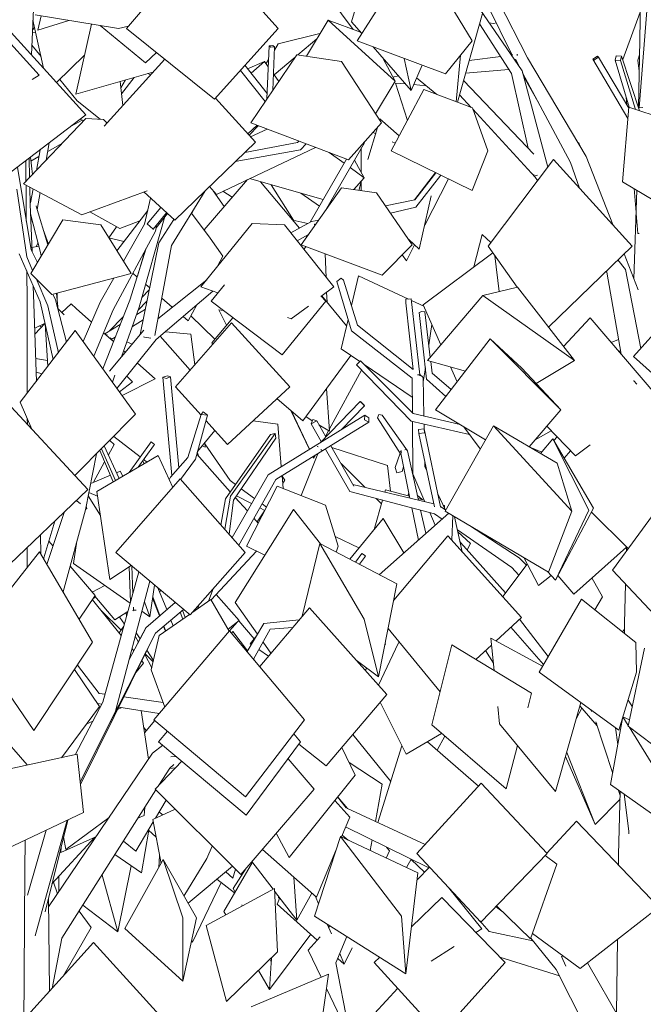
# Model space of a CAD drawing. Header units: millimetres. Extents: x 27350 to 76432, y -300 to 6935.
# Tile 41 of 43: x 73440 to 74978, y 1727 to 4155. Entities that reach past the tile are written whole.
import ezdxf

# ---------------------------------------------------------------- set-up
doc = ezdxf.new("R2010")
doc.units = ezdxf.units.MM
doc.header["$MEASUREMENT"] = 0
doc.layers.add('Nouveau_VRD _ Végétation.VRD', color=7, linetype='Continuous')

# ---------------------------------------------------------------- blocks, each defined once
blk = doc.blocks.new('Élément de coupe_74')
at = {"layer": 'Nouveau_VRD _ Végétation.VRD', "color": 7, "linetype": 'Continuous', "lineweight": 15}
for p, q in [((73691.4, 3972.7), (73722.5, 4012.7)), ((73700.8, 4006.3), (73701.1, 4006.6)), ((74327.5, 3907.6), (74328.5, 3911)), ((74376.1, 3869.1), (74328.5, 3911)), ((74298.8, 3810.6), (74322.2, 3889.7)), ((74317.7, 3874.3), (74311.2, 3877.4)), ((74282.4, 3778.9), (74282.3, 3838.2)), ((74366.3, 3850.5), (74358.7, 3854.2)), ((73894.7, 3636.7), (74001.7, 3760.8)), ((74130.2, 3641.5), (74034.1, 3755.5)), ((74115.3, 3660.7), (74060.2, 3748.1)), ((74276.3, 3734.4), (74282.4, 3755.2)), ((74282.4, 3733.5), (74282.4, 3757.2)), ((74438.8, 3648.5), (74497.1, 3762.6)), ((73944.6, 3694.5), (73917.3, 3733.6)), ((73964.3, 3717.4), (73941.1, 3732.1)), ((74179.2, 3695.7), (74133.6, 3727.1)), ((74425.5, 3589), (74455, 3720.6)), ((73686.7, 3640.3), (73613.2, 3681.6)), ((73864.9, 3677), (73869.8, 3688.3)), ((73660.1, 3617.1), (73679.2, 3644.5)), ((73686.7, 3640.3), (73736.1, 3659.1)), ((74151, 3652.9), (74113.8, 3661)), ((74148.3, 3620), (74146.3, 3622.3)), ((73697.2, 3608), (73659.8, 3617.2)), ((74141, 3589.1), (74146.2, 3595.8)), ((74393.9, 3560.5), (74413.9, 3599.7)), ((74425.5, 3589), (74399.3, 3613.1)), ((74195.6, 3519.9), (74193.3, 3578)), ((74393.9, 3560.5), (74383.3, 3575.2)), ((73934.5, 3555.3), (73933, 3556.6)), ((74198, 3458.8), (74197, 3483)), ((73814.4, 3444.6), (73816, 3446.7)), ((73921.3, 3367.7), (73862.4, 3425.3)), ((73494, 3397.3), (73489.4, 3400.6)), ((73477.6, 3379.9), (73478.7, 3380.6)), ((73862.5, 3380.1), (73799.6, 3385.8)), ((73872.1, 3304.3), (73862.5, 3380.1)), ((73717.3, 3355.1), (73704.3, 3360.5)), ((73860.5, 3291.1), (73786.3, 3374.4)), ((74076.4, 3157.8), (74015.6, 3166.3)), ((74085.2, 3053.1), (74076.4, 3157.8)), ((73878.6, 3090.7), (73921.3, 3142.5)), ((73737.5, 3077), (73672.1, 3127.7)), ((73897.7, 3100.9), (73896.3, 3112.2)), ((73959.3, 3018.6), (73896.7, 3109.3)), ((73881.8, 3078.4), (73878, 3088.5)), ((73897.7, 3100.9), (73889.6, 3104.1)), ((73746.8, 3060.2), (73743.4, 3067.1)), ((73753.8, 3064.4), (73745.9, 3070.5)), ((73809.3, 3021.3), (73808.2, 3022.2)), ((73972.2, 3009.1), (73959.3, 3018.6)), ((74089.7, 2999.1), (74087.1, 3030.4)), ((74093.9, 3019.7), (74087.2, 3029.6)), ((74088.7, 3011.9), (74093.9, 3019.7)), ((74019.1, 2974.5), (73986.4, 2998.6)), ((74396.9, 2981.2), (74399.7, 2988.7)), ((74011.9, 2961.8), (73974.7, 2981.4)), ((74432.6, 2971.8), (74420.4, 2982.9)), ((74025.6, 2916.5), (74044, 2944.3)), ((74044.3, 2944.9), (74032.1, 2951.2)), ((74048.4, 2952.9), (74037.6, 2960.9)), ((74551.9, 2863.7), (74520.8, 2891.9)), ((74543.8, 2847.5), (74551.9, 2863.7)), ((73981.4, 2673.4), (73924.5, 2737.6)), ((73690.2, 2649.5), (73641.9, 2697.1)), ((73686.8, 2681.1), (73686.7, 2682.9)), ((73698.5, 2664.6), (73686.8, 2681.1)), ((73703.7, 2683.7), (73702.9, 2693.1)), ((73954, 2651.9), (73981.4, 2673.4)), ((74018, 2628.1), (73980.7, 2672.8)), ((73957.4, 2648.2), (73977.5, 2670.3)), ((73736.8, 2628.1), (73727.4, 2643.2)), ((73962.3, 2642.5), (73965.5, 2646.7)), ((74001.7, 2598.4), (73965.5, 2646.7)), ((73769.8, 2574.7), (73753.9, 2600.4)), ((73769.2, 2571.8), (73749.4, 2591.2)), ((73753.1, 2587.6), (73749.9, 2592.1)), ((74020.7, 2573.2), (74016.7, 2578.5)), ((74053.5, 2585.5), (74052.9, 2586.2)), ((73740.8, 2051), (73758.3, 2156.2)), ((73740.8, 2051), (73674.9, 2096.2)), ((73681.9, 1905.8), (73715.1, 2068.7)), ((73643.4, 2045.7), (73643.1, 2046.2)), ((73681.9, 1905.8), (73643.4, 2045.7)), ((73681.9, 1905.8), (73595.8, 1971.5))]:
    blk.add_line(p, q, dxfattribs=at)
blk = doc.blocks.new('Élément de coupe_75')
at = {"layer": 'Nouveau_VRD _ Végétation.VRD', "color": 7, "linetype": 'Continuous', "lineweight": 15}
for p, q in [((73471.7, 4130.3), (73476.9, 4135.8)), ((73479.8, 4122.6), (73471.4, 4123.6)), ((73492.7, 4064.5), (73470, 4092.4)), ((73581.7, 3954.9), (73538.9, 4007.7)), ((73694.5, 3944), (73688.1, 4002.9)), ((73689.8, 3987.1), (73701, 4006.6)), ((74391.2, 3996.9), (74366.6, 3999.1)), ((74396.1, 3907), (74366.6, 3999.1)), ((74442.5, 3992.4), (74411.5, 3995.1)), ((73638.2, 3909.6), (73581.7, 3954.9)), ((73694.5, 3944.1), (73694.6, 3944.1)), ((73598, 3906), (73589.1, 3910.1)), ((74560.4, 3926.3), (74559.6, 3932)), ((73567, 3893.1), (73594, 3907.8)), ((73509.2, 3830.1), (73545.7, 3851.1)), ((73467.9, 3806.5), (73487.5, 3817.7)), ((74239.9, 3801.5), (74202.9, 3827.9)), ((74289.9, 3765.7), (74255, 3790.6)), ((74265.4, 3808.7), (74289.9, 3765.7)), ((74263.8, 3736.2), (74289.9, 3765.7)), ((74188.3, 3711.5), (74006.9, 3763.3)), ((74208.9, 3705.7), (74206.7, 3706.3)), ((73679.8, 3585.1), (73755.8, 3685)), ((73909.4, 3616.8), (73863.8, 3678.5)), ((74559.8, 3545.4), (74580.4, 3625.4)), ((74601.6, 3605.5), (74580.4, 3625.4)), ((73941.1, 3571.8), (73909.4, 3616.8)), ((73927.9, 3547.1), (73941.1, 3571.8)), ((73729.7, 3520.5), (73718.8, 3529.8)), ((74258.1, 3450.7), (74275.6, 3524)), ((74398.7, 3466.4), (74275.6, 3524)), ((73760.7, 3494), (73750.8, 3502.5)), ((73741.7, 3470.2), (73759.7, 3488.8)), ((74246.1, 3400.3), (74185.2, 3474.2)), ((73544.4, 3433), (73567, 3454.4)), ((73579.7, 3443.4), (73567, 3454.4)), ((73732.1, 3438.6), (73754, 3461.2)), ((73816.5, 3446.3), (73790.4, 3468.6)), ((73855.7, 3412.8), (73876.8, 3452)), ((74436.3, 3448.9), (74406.2, 3462.9)), ((73534.9, 3441.7), (73535.2, 3442)), ((73550.2, 3427.3), (73535.2, 3442)), ((73617.3, 3409.7), (73579.7, 3443.4)), ((73728.6, 3428.6), (73750, 3441.8)), ((73477.6, 3379.4), (73502.7, 3406.7)), ((73650.1, 3380.4), (73688, 3403.7)), ((73661, 3387), (73695.6, 3422.8)), ((73717.9, 3398.6), (73744.5, 3415.1)), ((73824.7, 3250.2), (73962.7, 3407.7)), ((73855.7, 3412.8), (73843.4, 3423.3)), ((73913.7, 3358.7), (73965.8, 3420.2)), ((74106, 3250.2), (73962.7, 3407.7)), ((74232.6, 3343.8), (74249.9, 3416.1)), ((74448.8, 3353.5), (74456.2, 3403.6)), ((73671.3, 3361.4), (73646.9, 3383.3)), ((73654.2, 3378.5), (73654.6, 3378.1)), ((73654.6, 3378.1), (73655.8, 3376.9)), ((73662.4, 3370.3), (73664.2, 3368.6)), ((73664.2, 3368.6), (73665.3, 3369.7)), ((73665.7, 3366.4), (73675.7, 3372.6)), ((73917.2, 3355.7), (73913.7, 3358.7)), ((73700.6, 3335.1), (73696.5, 3338.8)), ((74138.1, 3166.3), (74257, 3327.2)), ((74279.1, 3312.2), (74232.6, 3343.8)), ((73774, 3269.5), (73730.3, 3308.6)), ((74408.1, 3224.5), (74289.7, 3305)), ((74435.3, 3261.8), (74440.4, 3296.6)), ((73686, 3237.7), (73718.4, 3262.4)), ((73692.5, 3228.7), (73774, 3269.5)), ((73718.4, 3262.4), (73704.3, 3276.3)), ((73887.6, 3180), (73824.7, 3250.2)), ((73952.5, 3107.6), (74106, 3250.2)), ((74138.1, 3166.3), (74074.4, 3220.9)), ((73952.5, 3107.6), (73899.3, 3167)), ((73672.8, 3107.7), (73662.4, 3117.9)), ((73710, 3038.6), (73764, 3114)), ((73764, 3114), (73772.5, 3107.9)), ((73658.8, 3081.8), (73672.8, 3107.7)), ((73732.5, 3051.8), (73769.9, 3104.1)), ((73772.5, 3107.9), (73769.9, 3104.1)), ((73959.4, 2991), (73876.8, 3084)), ((74133.9, 2981.5), (74175.2, 3084.8)), ((74347.4, 3055.6), (74209.9, 3100.2)), ((74727.5, 3088.9), (74696.3, 3102)), ((73622.3, 3014.4), (73649.5, 3064.6)), ((74291.2, 3002.1), (74232.4, 3060.8)), ((74347.4, 3055.6), (74354.7, 2992.3)), ((73999.2, 2857.3), (74075.2, 3004.9)), ((74193.8, 2957.7), (74075.2, 3004.9)), ((74340.5, 2990.2), (74342.1, 2995.6)), ((74401.5, 2980), (74342.1, 2995.6)), ((74001.5, 2943.7), (73971.8, 2977.1)), ((74313.8, 2897.6), (74334.8, 2970.4)), ((74332.2, 2961.2), (74318.7, 2974.7)), ((74437.6, 2970.5), (74422.2, 2974.5)), ((74225.8, 2857.3), (74193.8, 2957.7)), ((74487.5, 2957.4), (74483.9, 2958.3)), ((74487.6, 2950.4), (74487.5, 2957.4)), ((74028.2, 2913.7), (74017.6, 2925.6)), ((74253.8, 2824.8), (74336.2, 2924.8)), ((74387.7, 2840.3), (74336.2, 2924.8)), ((74276.6, 2852.5), (74218.2, 2880.9)), ((73912.2, 2724.3), (74024.1, 2844.8)), ((74044.5, 2834.5), (73999.2, 2857.3)), ((74220.4, 2842.3), (74225.8, 2857.3)), ((73620.6, 2726.6), (73627.2, 2731.6)), ((73685.7, 2642.8), (73697.2, 2659.9)), ((73732.7, 2620.3), (73725.2, 2634.7)), ((73765.7, 2556.9), (73748.6, 2589.7)), ((73752.4, 2402.3), (73745.7, 2410.9)), ((74355, 2276.9), (74261.2, 2392.1)), ((74469.3, 2353.9), (74488.4, 2388.4)), ((74334.2, 2270.3), (74252.4, 2323.1)), ((74317.6, 2178.2), (74334.2, 2270.3)), ((73774.9, 2185.9), (73801.3, 2230.5)), ((73792.5, 2193.9), (73784, 2201.4)), ((73726.5, 2104.4), (73769.5, 2176.8)), ((73519.8, 2023.9), (73625.7, 2138.9)), ((73776.5, 2139.4), (73757.6, 2156.8)), ((73726.5, 2104.4), (73696, 2129.4)), ((74304.6, 2106.2), (74309.3, 2132.3)), ((74352, 2105.7), (74344.6, 2114.8)), ((73783, 2064.2), (73785.1, 2092.9)), ((74343.7, 2087.7), (74352, 2105.7)), ((73943.4, 1955.9), (74013.9, 2077.3)), ((73536.3, 2004), (73536.7, 2042.3)), ((73966, 2038.3), (73948.6, 2053.9)), ((73966, 2038.3), (73972.5, 2059.9)), ((73966.6, 2012.7), (73998.3, 2062.4)), ((73533, 1999.2), (73523.7, 2028.2)), ((73866.4, 1880), (73936.8, 2027.3)), ((73970, 2001.7), (73926.3, 2035.3)), ((73971.2, 2003.8), (73966.6, 2012.7)), ((74078, 1988.7), (74078.5, 1992.9)), ((73989, 1969.6), (73987.7, 1972.2)), ((73616.1, 1916.5), (73586.6, 1957.1)), ((73948.3, 1947.6), (73943.4, 1955.9)), ((73547.1, 1796.4), (73616.1, 1916.5)), ((74056, 1763.8), (74157.6, 1900)), ((73866.4, 1880), (73863.9, 1884.3)), ((74056, 1763.8), (74061.4, 1842.4)), ((74060.5, 1832.1), (74057.2, 1838.3)), ((74060.5, 1832.1), (74061, 1837)), ((74060.5, 1832.1), (74060.7, 1832.4)), ((74056, 1763.8), (74028.7, 1810.4))]:
    blk.add_line(p, q, dxfattribs=at)
blk = doc.blocks.new('Élément de coupe_77')
at = {"layer": 'Nouveau_VRD _ Végétation.VRD', "color": 7, "linetype": 'Continuous', "lineweight": 15}
for p, q in [((73762.7, 4019.4), (73755.9, 4022.2)), ((73481.1, 3595.7), (73485.5, 3605)), ((73941.8, 3438.4), (73931.5, 3440)), ((73950.1, 3401.7), (73931.5, 3440)), ((74290.5, 3304.2), (74290.6, 3304.4)), ((74203.4, 3144.6), (74283.2, 3290.9)), ((74203.7, 3140.4), (74197, 3246.1)), ((74076.1, 3219.5), (74074.2, 3220.7)), ((74154.5, 3095.7), (74108.5, 3191.7)), ((74154.7, 3095.8), (74110.5, 3190)), ((74161.7, 3166.4), (74145.5, 3176.4)), ((74203.7, 3140.4), (74177.9, 3156.4)), ((74194.2, 3127.7), (74201.8, 3141.6)), ((74164.9, 3073.9), (74163.2, 3077.4)), ((74164.9, 3073.9), (74163.3, 3077.5)), ((74164.9, 3073.9), (74168.7, 3080.8))]:
    blk.add_line(p, q, dxfattribs=at)
blk = doc.blocks.new('Élément de coupe_78')
at = {"layer": 'Nouveau_VRD _ Végétation.VRD', "color": 7, "linetype": 'Continuous', "lineweight": 15}
for p, q in [((73703.5, 4133.9), (73886.2, 4346.1)), ((74077.3, 4133.9), (73886.2, 4346.1)), ((74258.3, 4150.2), (74316.8, 4345.3)), ((74272.5, 4103.4), (74368.8, 4254.1)), ((74555.8, 4103.4), (74473.8, 4239.1)), ((73469, 4068.8), (73474, 4181.4)), ((73683.6, 4133.8), (73478, 4167.2)), ((74147, 4065.4), (74200.9, 4154.3)), ((74280.6, 4124.5), (74200.9, 4154.3)), ((74365.8, 4003.6), (74200.9, 4154.3)), ((74519.4, 3951.7), (74581.4, 4170.7)), ((73487.8, 4018.4), (73385, 4132.1)), ((73603.2, 3920.9), (73410.7, 4133.1)), ((73750.7, 4049.3), (73638.6, 4141.1)), ((73683.6, 4133.8), (73708.2, 4139.3)), ((73920.8, 3959.7), (73703.5, 4133.9)), ((73920.8, 3959.7), (74077.3, 4133.9)), ((74283.7, 4120.9), (74258.3, 4150.2)), ((74049.9, 3959.8), (74055.3, 4090.9)), ((74064.5, 4092), (74055.3, 4090.9)), ((74055.3, 4090.9), (74059.2, 4087.3)), ((74059.2, 4087.3), (74068.4, 4088.4)), ((74064.3, 3981.1), (74068.4, 4088.4)), ((74068.4, 4088.4), (74064.5, 4092)), ((74489.9, 4021.9), (74272.5, 4103.4)), ((74405.3, 3980.6), (74311.7, 4088.7)), ((74489.9, 4021.9), (74555.8, 4103.4)), ((73648.2, 3892.8), (73797.8, 4058.3)), ((73750.7, 4049.3), (73777.6, 4074.5)), ((74010.1, 3900.6), (74123.3, 4068.9)), ((74233.6, 4052.6), (74123.3, 4068.9)), ((74334.8, 4062), (74365.8, 4003.6)), ((74405.3, 3980.6), (74388.4, 4059.9)), ((74516, 3953), (74526.8, 4067.5)), ((74050.5, 3973.4), (73995.5, 4042.8)), ((74002.1, 4034.5), (74043.5, 4052.5)), ((74010.9, 4023.4), (74043.5, 4052.5)), ((74053.2, 4039), (74043.5, 4052.5)), ((74332, 3900.6), (74233.6, 4052.6)), ((74405.3, 3980.6), (74432.3, 4043.5)), ((73470.8, 4007.6), (73487.8, 4018.4)), ((74045.4, 3953.2), (73984.4, 4030.4)), ((74079, 4003), (74065.8, 4021.4)), ((74468.3, 3971.1), (74418.8, 4012)), ((74317.7, 3922.8), (74365.8, 4003.6)), ((74356.3, 3831.5), (74436.3, 3983.2)), ((74556.3, 3937.7), (74436.3, 3983.2)), ((74021.3, 3853.3), (73922.9, 3961.9)), ((74594.6, 3831.5), (74556.3, 3937.7)), ((74926.4, 3755.6), (74942.2, 3939.4)), ((75151.5, 3870.9), (74942.2, 3939.4)), ((73402, 3766.8), (73603.2, 3920.9)), ((73603.4, 3911.6), (73449.9, 3750.7)), ((73603.4, 3911.6), (73647, 3909.1)), ((73655.3, 3900.7), (73647, 3909.1)), ((74002.9, 3873.6), (74025.6, 3894.8)), ((74006, 3870.2), (74028.3, 3893.8)), ((74009.5, 3866.3), (74050.7, 3885.3)), ((74250.7, 3809.9), (74010.1, 3900.6)), ((74250.7, 3809.9), (74332, 3900.6)), ((73505.3, 3808.7), (73513.1, 3851.9)), ((73822.6, 3660.7), (74021.3, 3853.3)), ((73925.1, 3724.6), (74169.8, 3840.4)), ((73995.3, 3828.1), (74125, 3852.5)), ((74125, 3852.5), (74128.5, 3856)), ((74132.4, 3834.3), (74146.9, 3849)), ((74195.2, 3686.3), (74290.1, 3851.8)), ((74289.7, 3853.4), (74290.1, 3851.8)), ((73464.6, 3766.1), (73463.6, 3813.9)), ((73471.7, 3773.5), (73466.8, 3816.4)), ((73481.2, 3783.5), (73490.6, 3834.6)), ((73971.8, 3805.3), (74132.4, 3834.3)), ((74555.8, 3733.9), (74356.3, 3831.5)), ((74555.8, 3733.9), (74594.6, 3831.5)), ((73468.1, 3588.1), (73434.5, 3791.7)), ((73455.6, 3756.7), (73455.2, 3807.6)), ((74156.3, 3655.8), (74245.7, 3811.7)), ((74413.8, 3711.1), (74465.3, 3778.2)), ((74414.1, 3711.2), (74466.5, 3777.6)), ((74416.7, 3692.7), (74478.2, 3771.9)), ((73593.4, 3674.3), (73449.9, 3750.7)), ((73456, 3705), (73455.7, 3747.6)), ((73466, 3699.9), (73465.1, 3742.6)), ((73925.1, 3724.6), (73908.4, 3743.8)), ((74134.3, 3600.3), (74233.6, 3740.6)), ((74319.8, 3728), (74233.6, 3740.6)), ((75136.9, 3630.5), (74926.4, 3755.6)), ((73457.4, 3570.4), (73433.1, 3737.2)), ((73466.6, 3703.6), (73473, 3738.4)), ((73483, 3687.1), (73490.7, 3729)), ((73593.4, 3674.3), (73754.3, 3733.2)), ((73822.6, 3660.7), (73746.5, 3730.4)), ((73748.1, 3651.3), (73762.8, 3715.5)), ((73814.3, 3598.4), (73897.7, 3733.4)), ((74408.2, 3600.3), (74319.8, 3728)), ((73456.4, 3658.8), (73456, 3705)), ((73470.5, 3583.2), (73466, 3699.9)), ((73480.5, 3695.4), (73480.4, 3696.2)), ((73509.7, 3600), (73480.5, 3695.4)), ((73754.5, 3651.9), (73787.9, 3692.4)), ((73786.9, 3691.2), (73787.3, 3693)), ((74342, 3696), (74414.1, 3711.2)), ((74354.2, 3678.3), (74416.7, 3692.7)), ((73492.6, 3577.5), (73466.9, 3676.5)), ((73474.2, 3648.5), (73467.1, 3671.9)), ((73734.9, 3446.3), (73798.3, 3669.9)), ((73769.5, 3638.3), (73802.2, 3679.3)), ((73776.5, 3641.7), (73804.2, 3677.5)), ((73546.4, 3661.9), (73468, 3529.5)), ((73546.4, 3661.9), (73640, 3649)), ((73714.6, 3529.5), (73640, 3649)), ((73695.9, 3559.4), (73748.1, 3651.3)), ((73754.5, 3651.9), (73769.5, 3638.3)), ((73774.8, 3633.5), (73777.5, 3646.5)), ((73783.6, 3605.3), (73820.2, 3662.9)), ((73886.7, 3496.1), (74013.1, 3652.9)), ((74093.2, 3649.6), (74013.1, 3652.9)), ((74214.4, 3496.1), (74093.2, 3649.6)), ((74108.8, 3629.9), (74159.4, 3657.4)), ((74159.4, 3657.4), (74177.5, 3661.2)), ((74166, 3651), (74167.2, 3650.8)), ((74167.2, 3650.8), (74167.4, 3649.7)), ((73510.8, 3601.8), (73498, 3638.2)), ((73670.3, 3439.9), (73774.8, 3633.5)), ((73769.5, 3638.3), (73770.5, 3638.7)), ((74124.6, 3609.8), (74152.4, 3625.8)), ((73737.1, 3378.7), (73783.6, 3605.3)), ((73773.3, 3376.2), (73814.3, 3598.4)), ((74333.6, 3525), (74134.3, 3600.3)), ((74333.6, 3525), (74408.2, 3600.3)), ((73490.8, 3459.1), (73439.1, 3577.9)), ((73472.1, 3536.4), (73457.4, 3570.4)), ((73483.8, 3556.1), (73468.1, 3588.1)), ((73493, 3571.7), (73492.6, 3577.5)), ((73711.8, 3463.6), (73752.2, 3591.7)), ((73730.4, 3522.5), (73749.4, 3586.5)), ((73458.2, 3460.8), (73457.5, 3535.6)), ((73519.7, 3477.4), (73468, 3529.5)), ((73519.7, 3477.4), (73714.6, 3529.5)), ((73475.4, 3454.8), (73473.7, 3498.5)), ((73509.9, 3449.4), (73480.7, 3516.7)), ((73638.4, 3458.6), (73672.4, 3518.2)), ((73781, 3417.9), (73901.2, 3514)), ((73912, 3460.9), (73945, 3501.1)), ((73528.7, 3464.8), (73522.1, 3478.1)), ((73535.2, 3439.6), (73530.9, 3480.4)), ((73776.9, 3366.3), (73916.1, 3485.7)), ((73928.7, 3481.3), (73886.7, 3496.1)), ((74182.9, 3472.4), (74214.4, 3496.1)), ((74194.7, 3460.9), (74183.7, 3473.1)), ((74445.6, 3314.5), (74582, 3475.5)), ((74667.4, 3496), (74582, 3475.5)), ((74808.5, 3314.5), (74582, 3475.5)), ((74667.4, 3496), (74808.5, 3314.5)), ((73458.8, 3234.1), (73458.2, 3460.8)), ((73481.2, 3263.3), (73475.4, 3454.8)), ((73522.8, 3317.6), (73490.8, 3459.1)), ((73535.5, 3334.1), (73509.9, 3449.4)), ((73555.6, 3360.4), (73528.7, 3464.8)), ((73596.5, 3361.6), (73638.4, 3458.6)), ((73644.9, 3294.6), (73711.8, 3463.6)), ((74087.1, 3328.7), (73912, 3460.9)), ((74087.1, 3328.7), (74194.7, 3460.9)), ((74109.7, 3417.5), (74151.9, 3449.2)), ((73622.8, 3325.2), (73670.3, 3439.9)), ((73691.2, 3323.9), (73734.9, 3446.3)), ((73509.2, 3299.9), (73502.9, 3405.7)), ((74109.7, 3417.5), (74100.6, 3420.7)), ((73441.5, 3211.7), (73577.2, 3388.4)), ((73725.9, 3182.3), (73577.2, 3388.4)), ((73661.4, 3288.2), (73746.2, 3389.6)), ((73679.9, 3246.1), (73776.9, 3366.3)), ((73745.4, 3373.4), (73747.5, 3372.2)), ((73747.5, 3372.2), (73763.1, 3370.2)), ((74465.4, 3193.3), (74600.2, 3368)), ((74678, 3295.6), (74600.2, 3368)), ((74774.7, 3193.3), (74600.2, 3368)), ((73508.3, 3314.6), (73479.4, 3319.8)), ((74539, 3288.6), (74445.6, 3314.5)), ((74713.3, 3258.2), (74808.5, 3314.5)), ((73495.3, 3281.8), (73480.5, 3285.7)), ((73668.9, 3261.3), (73675.1, 3278.5)), ((74678, 3295.6), (74774.7, 3193.3)), ((73804.7, 3277), (73793.4, 3273.8)), ((73793.4, 3273.8), (73800.9, 3270.8)), ((73815.1, 3031), (73793.4, 3273.8)), ((73800.9, 3270.8), (73812.2, 3274.1)), ((73812.2, 3274.1), (73804.7, 3277)), ((73832.2, 3050.2), (73812.2, 3274.1)), ((73608.1, 2996.6), (73408.7, 3212.1)), ((73470.3, 3145.6), (73441.5, 3211.7)), ((74181.1, 3112), (74280, 3214)), ((74289.6, 3204.4), (74280, 3214)), ((74280, 3214), (74281.1, 3212.8)), ((74281.1, 3212.8), (74290.7, 3203.2)), ((73576.4, 3030.8), (73725.9, 3182.3)), ((73854.5, 3075.3), (73888, 3181.5)), ((73892.4, 3188.5), (73888, 3181.5)), ((73888, 3181.5), (73902.9, 3180.3)), ((73902.9, 3180.3), (73892.4, 3188.5)), ((74233.5, 3144.3), (74290.7, 3203.2)), ((74290.7, 3203.2), (74289.6, 3204.4)), ((74588.6, 3119.3), (74465.4, 3193.3)), ((74696.2, 3101.9), (74774.7, 3193.3)), ((73459, 3157.8), (73458.9, 3171.7)), ((73873.5, 3071.8), (73902.9, 3180.3)), ((74052.5, 3032.9), (74291.1, 3179.7)), ((74071.6, 3020.9), (74300.8, 3162.4)), ((74291.1, 3179.7), (74290.7, 3168.4)), ((74290.7, 3168.4), (74300.8, 3162.4)), ((74301.2, 3173.6), (74291.1, 3179.7)), ((74300.8, 3162.4), (74301.2, 3173.6)), ((73959.9, 2980.2), (74070.1, 3134.8)), ((74058.9, 3132), (74070.1, 3134.8)), ((74070.1, 3134.8), (74071.5, 3123.1)), ((74489.5, 2943.2), (74608, 3153.6)), ((74765.2, 3061.4), (74608, 3153.6)), ((74801.6, 2943.2), (74608, 3153.6)), ((73947.4, 2974), (74058.9, 3132)), ((73967, 2970), (74071.5, 3123.1)), ((74724.4, 3085.3), (74755, 3121.4)), ((74854.6, 2950.7), (74755, 3121.4)), ((74843.4, 2945.8), (74755, 3121.4)), ((73602.6, 2946.3), (73629.3, 3084.4)), ((73670.8, 3015.5), (73637.4, 3092.6)), ((73676.6, 3018.9), (73642.1, 3097.3)), ((73685.3, 3024), (73648.7, 3104)), ((74174.3, 3103.5), (74174.7, 3103.1)), ((74174.7, 3103.1), (74175.9, 3101.9)), ((74182.6, 3095.3), (74184.4, 3093.6)), ((74184.4, 3093.6), (74185.4, 3094.7)), ((73630.5, 2991.7), (73781.5, 3080.7)), ((73817.5, 3001.9), (73781.5, 3080.7)), ((73811.8, 3027.3), (73854.5, 3075.3)), ((73836.5, 3021.7), (73873.5, 3071.8)), ((74765.2, 3061.4), (74801.6, 2943.2)), ((73677.1, 2841.2), (73835.7, 3022.7)), ((73809, 3020.5), (73811.8, 3027.3)), ((73996.5, 2841.2), (73835.7, 3022.7)), ((73964, 2877.9), (74052.5, 3032.9)), ((73980.2, 2859.6), (74071.6, 3020.9)), ((73396.6, 2794.7), (73608.1, 2996.6)), ((73632.2, 2979.9), (73610.9, 2989.3)), ((73662, 2774.3), (73630.5, 2991.7)), ((74901.8, 2798.1), (75044.4, 2993.1)), ((73575.1, 2965.1), (73581.4, 2968.6)), ((73581.4, 2968.6), (73590.1, 2961.7)), ((73639.1, 2932.7), (73609.2, 2980.7)), ((73936.4, 2909), (73947.4, 2974)), ((73945.7, 2898.5), (73959.9, 2980.2)), ((73956.3, 2886.5), (73967, 2970)), ((73507.3, 2812), (73550.9, 2942)), ((73547, 2744.5), (73602.6, 2946.3)), ((73605.3, 2949.7), (73603, 2948.4)), ((73603.5, 2951.2), (73605.3, 2949.7)), ((73605.3, 2949.7), (73604.4, 2955.6)), ((74744, 2793), (74489.5, 2943.2)), ((74744, 2793), (74801.6, 2943.2)), ((74761.2, 2772.7), (74854.6, 2950.7)), ((74761.2, 2772.7), (74843.4, 2945.8)), ((73500, 2828.3), (73526.5, 2918.7)), ((73492.4, 2837.4), (73491.3, 2885.1)), ((73522.5, 2857.1), (73512, 2869.4)), ((73572.5, 2814), (73581.4, 2869.3)), ((73320.2, 2628.6), (73489.2, 2843)), ((73458.2, 2803.7), (73458.4, 2853.7)), ((73620, 2620.4), (73489.2, 2843)), ((73860.2, 2687.4), (73677.1, 2841.2)), ((73860.2, 2687.4), (73996.5, 2841.2)), ((74136.7, 2684), (74180.1, 2863.4)), ((74370.2, 2763.8), (74180.1, 2863.4)), ((74289.8, 2676.7), (74180.1, 2863.4)), ((73499.4, 2825.6), (73500, 2828.3)), ((74268.5, 2817.1), (74284.1, 2839)), ((74277.9, 2812.1), (74290, 2829.1)), ((74284.1, 2839), (74292.6, 2832.9)), ((74292.6, 2832.9), (74290, 2829.1)), ((73626.2, 2734.9), (73564.4, 2807.7)), ((73712.8, 2716.4), (73572.5, 2814)), ((73645.3, 2472.1), (73734, 2793.4)), ((73662, 2774.3), (73715.1, 2809.3)), ((73713.3, 2718.5), (73709.8, 2805.7)), ((73719.1, 2739.3), (73716.4, 2808.2)), ((73733.7, 2792.2), (73733.6, 2793.7)), ((74761.2, 2772.7), (74741.9, 2794.3)), ((75074.1, 2614), (74901.8, 2798.1)), ((73676.3, 2449.6), (73761, 2770.7)), ((73761.2, 2682.7), (73772.7, 2760.9)), ((73905.5, 2720.9), (73917.4, 2751.9)), ((74325.1, 2534.3), (74370.2, 2763.8)), ((73586.9, 2676.7), (73626.2, 2734.9)), ((73864.7, 2692.4), (73911.7, 2725.2)), ((73956.5, 2647.5), (73911.7, 2725.2)), ((74720.7, 2546.1), (74825, 2726.4)), ((74959.6, 2618.9), (74825, 2726.4)), ((73718.8, 2697.7), (73720.7, 2698.9)), ((73720.7, 2698.9), (73720.4, 2706.3)), ((73720.7, 2698.9), (73727.4, 2698.8)), ((73761.2, 2682.7), (73741.5, 2696.5)), ((73761.2, 2682.7), (73747.6, 2719.7)), ((73750.9, 2655.7), (73823.4, 2718.3)), ((73775.3, 2642.2), (73844.1, 2700.9)), ((73848.3, 2681), (73841.5, 2698.7)), ((73867.3, 2694.3), (73868.1, 2696.4)), ((73878.4, 2702), (73882.6, 2712.7)), ((74031.9, 2559.9), (74154.6, 2705.2)), ((74345.2, 2491.2), (74154.6, 2705.2)), ((73784, 2636.2), (73858.9, 2688.4)), ((73842.3, 2676.9), (73835.8, 2693.8)), ((74042.3, 2666.4), (74129.1, 2674.9)), ((74325.1, 2534.3), (74289.8, 2676.7)), ((73710, 2577.3), (73751.2, 2654.9)), ((73730.9, 2616.7), (73750.9, 2655.7)), ((73771.2, 2428.5), (73957.2, 2648.4)), ((74142.7, 2428.5), (73957.2, 2648.4)), ((74000.8, 2596.8), (74042.3, 2666.4)), ((74016.5, 2578.1), (74057.9, 2652.1)), ((74057.9, 2652.1), (74113.3, 2656.3)), ((73475, 2401.9), (73320.2, 2628.6)), ((73662, 2420.9), (73775.3, 2642.2)), ((73784, 2636.2), (73764.6, 2552)), ((74729.4, 2561.1), (74601.8, 2630.2)), ((74609.8, 2550.4), (74601.8, 2630.2)), ((73475, 2401.9), (73620, 2620.4)), ((73590, 2269.3), (73755.9, 2604.4)), ((74456.1, 2416), (74505.5, 2613.3)), ((74702.5, 2494.5), (74505.5, 2613.3)), ((74940.4, 2413.1), (74980.7, 2605.6)), ((74961.3, 2546.1), (74959.6, 2618.9)), ((74325.1, 2534.3), (74270.1, 2575.5)), ((73636.7, 2461.4), (73575.3, 2553)), ((73797.7, 2459.9), (73764.6, 2552)), ((74917.5, 2402.9), (74720.7, 2546.1)), ((74917.5, 2402.9), (74961.3, 2546.1)), ((74196.2, 2315.4), (74345.2, 2491.2)), ((74692.8, 2458.5), (74702.5, 2494.5)), ((73458.7, 2317.5), (73333, 2461.4)), ((73542.9, 2335.1), (73636.7, 2461.4)), ((73576.8, 2342.6), (73645.3, 2472.1)), ((74622.9, 2419.1), (74618.7, 2461.6)), ((74761.6, 2251.8), (74823.5, 2471.3)), ((73589.3, 2275.1), (73676.3, 2449.6)), ((73997.3, 2238.9), (73771.2, 2428.5)), ((73997.3, 2238.9), (74142.7, 2428.5)), ((74896.5, 2268.8), (74926.4, 2432)), ((74940.8, 2414.6), (74927.6, 2435.9)), ((74943.7, 2428.9), (74927.7, 2436.2)), ((74639.5, 2258.8), (74456.1, 2416)), ((74761.6, 2251.8), (74622.9, 2419.1)), ((75052.9, 2327.2), (74940.4, 2413.1)), ((75014.2, 2295.7), (74942.8, 2411.3)), ((73782.2, 2374.6), (73804.2, 2400.9)), ((74132.6, 2374.6), (74116.3, 2394.2)), ((73767.3, 2346), (73792.8, 2365.7)), ((73998.7, 2193.2), (73782.2, 2374.6)), ((73998.7, 2193.2), (74132.6, 2374.6)), ((74196.2, 2315.4), (74128.5, 2368.9)), ((74639.5, 2258.8), (74667.9, 2364.9)), ((73416.2, 2307.4), (73581.9, 2343.7)), ((73511.2, 1967), (73767.3, 2346)), ((73597.5, 2200), (73581.9, 2343.7)), ((73813, 2337.4), (73825.6, 2338.2)), ((74166.5, 2257.5), (74101.8, 2332.8)), ((73774.2, 2257.5), (73839.8, 2326.4)), ((73783.6, 2267.4), (73810.2, 2309.3)), ((73809.9, 2308.9), (73824.5, 2310.4)), ((73810.2, 2309.3), (73820.4, 2318.3)), ((74419.1, 2099.1), (74578, 2272.2)), ((74740.7, 2099.1), (74578, 2272.2)), ((75063.7, 2150.9), (74896.5, 2268.8)), ((73544.3, 1890.5), (73776.1, 2255.6)), ((73985.2, 2047.2), (73774.2, 2257.5)), ((73985.2, 2047.2), (74166.5, 2257.5)), ((73410.2, 2111), (73597.5, 2200)), ((73478.3, 1896), (73557.1, 2180.8)), ((73502.9, 1955.4), (73558.7, 2181.5)), ((73459.1, 1996), (73505.3, 2156.2)), ((74167, 1944.4), (74231.1, 2140.7)), ((74422, 2050.9), (74231.1, 2140.7)), ((74381.4, 1944.4), (74231.1, 2140.7)), ((73453, 2058.7), (73453.6, 2131.6)), ((74577.4, 1929.9), (74419.1, 2099.1)), ((74577.4, 1929.9), (74740.7, 2099.1)), ((74764.9, 2072.3), (74735.7, 2093.9)), ((74420, 2034.1), (74450.6, 2065.3)), ((74699.7, 1888.6), (74764.9, 2072.3)), ((73444.3, 793.3), (73453, 2058.7)), ((74392.6, 1802.3), (74422, 2050.9)), ((74579.7, 1913.2), (74497.8, 2014.9)), ((73513.5, 1759.2), (73511, 1988.4)), ((74406.3, 1918.2), (74481.4, 1990.3)), ((74636.8, 1830), (74481.4, 1990.3)), ((74699.7, 1888.6), (74616, 1969.9)), ((74392.6, 1802.3), (74167, 1944.4)), ((74392.6, 1802.3), (74381.4, 1944.4)), ((74565.1, 1903.9), (74579.7, 1913.2)), ((73452.1, 1691.2), (73621.8, 1879.1)), ((73519.9, 1766.3), (73544.3, 1890.5)), ((73793, 1691.2), (73621.8, 1879.1)), ((74454.7, 1833.3), (74511.7, 1869.7)), ((74314.5, 1830), (74328, 1843)), ((74476.7, 1652.3), (74314.5, 1830)), ((74476.7, 1652.3), (74636.8, 1830))]:
    blk.add_line(p, q, dxfattribs=at)
blk = doc.blocks.new('Élément de coupe_79')
at = {"layer": 'Nouveau_VRD _ Végétation.VRD', "color": 7, "linetype": 'Continuous', "lineweight": 15}
for p, q in [((74967.6, 3938.2), (75005, 4417.8)), ((74969.3, 4105.2), (74973, 4352.9)), ((74262, 4131.5), (74193.2, 4225.2)), ((74678.8, 4029.4), (74574.5, 4180.9)), ((74654.4, 4068), (74594.6, 4189.2)), ((74692.3, 4061.6), (74620.6, 4200.6)), ((73499.1, 4035.6), (73472.8, 4154.3)), ((73484.7, 4129.1), (73493.1, 4164.8)), ((73484.7, 4129.1), (73561.1, 4153.7)), ((74927.4, 4057.4), (74970.3, 4173.5)), ((73578.3, 3971.7), (73617.5, 4144.5)), ((74652.7, 4022.9), (74574.2, 4145.4)), ((74609.3, 4145.6), (74597.2, 4147.9)), ((74609.3, 4145.6), (74615.3, 4147.4)), ((74077.4, 4095.7), (74180.6, 4120.9)), ((74126, 4068.5), (74172.8, 4108)), ((74966.1, 3938.5), (74969.3, 4105.2)), ((74068.1, 4080.5), (74077.4, 4095.7)), ((73531.2, 4000.2), (73600.1, 4067.7)), ((74047.5, 4047), (74053.9, 4057.5)), ((74067.5, 4019), (74119.2, 4062.7)), ((74626.1, 4064.5), (74548.6, 4054.7)), ((74656.3, 4068.3), (74652.4, 4067.8)), ((74673, 4037.8), (74662.4, 4057.6)), ((74666.7, 4069.6), (74665.9, 4069.5)), ((74666.4, 4067.1), (74666.7, 4069.6)), ((74666.7, 4069.6), (74668.7, 4068.8)), ((74836.9, 3817.6), (74692.3, 4061.6)), ((74864.5, 4065.6), (74853.1, 4058.3)), ((74853.1, 4058.3), (74856.1, 4055.9)), ((74939.8, 3911.6), (74853.1, 4058.3)), ((74856.1, 4055.9), (74867.5, 4063.3)), ((74867.5, 4063.3), (74864.5, 4065.6)), ((74942, 3937.2), (74867.5, 4063.3)), ((74911.1, 4066), (74908.1, 4055.3)), ((74924.4, 4065.5), (74911.1, 4066)), ((74921.4, 4054.8), (74924.4, 4065.5)), ((74968.6, 3930.8), (74924.4, 4065.5)), ((74927.5, 4056), (74927.4, 4057.4)), ((74964.3, 4055.4), (74968.6, 4068.3)), ((74967.8, 4028.7), (74964.3, 4055.4)), ((74646.4, 4032.7), (74539.6, 4023.2)), ((74664, 4050.9), (74664.3, 4052.8)), ((74908.1, 4055.3), (74921.4, 4054.8)), ((74942.9, 3939.2), (74908.1, 4055.3)), ((74958.7, 3934), (74921.4, 4054.8)), ((73578.3, 3971.7), (73768.5, 4025.8)), ((74360.6, 4013.5), (74373.8, 4017)), ((74693.5, 3838.5), (74652.7, 4022.9)), ((74742.1, 3792), (74678.8, 4029.4)), ((74798.3, 3803.1), (74680.1, 4024.5)), ((74720.9, 3948), (74682.8, 4014.5)), ((74707.5, 3823.9), (74534.6, 4005.2)), ((74553.5, 3938.7), (74524.7, 3970.2)), ((74937.1, 3945.6), (74935.5, 3964)), ((74710.8, 3767), (74557.4, 3934.4)), ((74967.6, 3938.2), (74976.7, 3938.8)), ((74816.8, 3851.5), (74819, 3851.9)), ((74820.9, 3844.7), (74819, 3851.9)), ((74902.4, 3649.8), (74836.9, 3817.6)), ((74595, 3596.7), (74756.4, 3810.9)), ((74950.5, 3596.7), (74756.4, 3810.9)), ((74820.7, 3740), (74798.3, 3803.1)), ((74708.8, 3769.5), (74707.9, 3773.8)), ((74708.8, 3769.5), (74717.3, 3772.1)), ((74711.3, 3770), (74708.8, 3769.5)), ((74717, 3758.7), (74710.8, 3767)), ((74729.5, 3775.3), (74729.6, 3775.4)), ((74954.7, 3515.9), (74962, 3734.5)), ((74960.2, 3680), (74955.1, 3738.6)), ((74964.6, 3628.4), (74960.4, 3677.3)), ((74964.6, 3628.4), (74967.2, 3628.4)), ((74965.4, 3627.6), (74964.6, 3628.4)), ((73470.1, 3593.3), (73487.6, 3597)), ((73510.8, 3602.1), (73511, 3602.1)), ((74666.6, 3495.8), (74595, 3596.7)), ((74744.1, 3397.4), (74950.5, 3596.7)), ((74434.9, 3451.9), (74606.6, 3580.4)), ((74622.5, 3485.2), (74611.6, 3573.2)), ((74965.2, 3489), (74930.6, 3577.5)), ((74933.5, 3539.2), (74915.3, 3562.7)), ((74887.7, 3532.7), (74886.2, 3534.6)), ((74922.8, 3330.8), (74887.7, 3532.7)), ((74971.4, 3344.7), (74933.5, 3539.2)), ((74222.5, 3509.6), (74232.4, 3517.5)), ((74258.1, 3388.1), (74222.5, 3509.6)), ((74232.4, 3517.5), (74238.6, 3512.8)), ((74273.3, 3402.2), (74238.6, 3512.8)), ((73532.7, 3463.4), (73532.6, 3480.8)), ((74953.4, 3324.6), (75106.1, 3494.8)), ((74392.1, 3456.8), (74392.2, 3466.1)), ((74410.4, 3292.8), (74392.1, 3456.8)), ((74392.2, 3466.1), (74405.8, 3466.8)), ((74426.7, 3279.7), (74405.8, 3466.8)), ((74478.4, 3353.2), (74434.9, 3451.9)), ((74425, 3432.9), (74431.7, 3435.6)), ((74443.6, 3268.4), (74425, 3432.9)), ((74431.7, 3435.6), (74439, 3434.7)), ((74452.5, 3322.6), (74439, 3434.7)), ((73477.2, 3394.4), (73502.6, 3407.1)), ((74410.7, 3292.6), (74273.3, 3402.2)), ((74781.1, 3349.7), (74846.6, 3419.7)), ((75011.1, 3227.7), (74846.6, 3419.7)), ((74407.9, 3271.4), (74258.1, 3388.1)), ((74898.7, 3358.9), (74916.6, 3366.2)), ((74918, 3336.5), (74921.3, 3339.4)), ((74270.7, 3303.7), (74279.8, 3312.8)), ((74271.7, 3304.8), (74270.7, 3303.7)), ((74405.8, 3164.9), (74270.7, 3303.7)), ((74280.8, 3313.9), (74271.7, 3304.8)), ((74279.8, 3312.8), (74280.8, 3313.9)), ((74410.2, 3183.9), (74280.8, 3313.9)), ((74457.2, 3283.4), (74453.8, 3312.2)), ((75169.9, 3129.8), (74953.4, 3324.6)), ((74420.9, 3279.3), (74426.7, 3279.7)), ((74435.1, 3273.2), (74426.6, 3279.9)), ((74426.7, 3279.7), (74426.6, 3276.8)), ((74504.3, 3243.6), (74457.2, 3283.4)), ((74518.5, 3262), (74502.3, 3298.8)), ((74408.3, 3185.8), (74407.9, 3271.4)), ((74436.9, 3177.7), (74435.1, 3273.2)), ((74490.6, 3225.9), (74443.6, 3268.4)), ((74953.9, 3263.6), (74954.7, 3264.4)), ((74962.1, 3256.2), (74954.7, 3264.4)), ((74322.4, 3173.4), (74325.6, 3182)), ((74325.6, 3182), (74334.1, 3179.6)), ((74525.9, 3156.9), (74410.2, 3183.9)), ((74162.9, 3169.3), (74158.5, 3158.8)), ((74158.5, 3158.8), (74172.4, 3166.1)), ((74183.7, 3114.7), (74158.5, 3158.8)), ((74172.4, 3166.1), (74162.9, 3169.3)), ((74195, 3126.4), (74172.4, 3166.1)), ((74380.5, 3082.2), (74322.4, 3173.4)), ((74396.2, 3092), (74334.1, 3179.6)), ((74549.2, 3132.5), (74405.8, 3164.9)), ((74409.1, 3035.6), (74408.5, 3164.3)), ((74437.6, 3144.8), (74437.3, 3157.8)), ((74437.2, 3146.6), (74423.8, 3144.8)), ((74423.8, 3144.8), (74424.5, 3134.4)), ((74424.5, 3134.4), (74437.9, 3136.1)), ((74462.8, 2953.5), (74424.5, 3134.4)), ((74437.9, 3136.1), (74437.2, 3146.6)), ((74478.1, 2953.7), (74437.2, 3146.6)), ((74575.9, 3096.7), (74535.2, 3151.3)), ((74711.1, 3119.2), (74750.5, 3141.3)), ((74810.2, 3079.7), (74739.7, 3152.5)), ((74757.4, 3117.2), (74765.1, 3126.3)), ((74253.9, 2991.8), (74194.1, 3096.5)), ((74264.3, 3004.7), (74207.4, 3104.7)), ((74378, 3086.1), (74366, 3050.6)), ((74380, 3091.8), (74379.4, 3089.9)), ((74380, 3091.8), (74381.7, 3092.2)), ((74381.5, 3086.4), (74380, 3091.8)), ((74389.7, 3094.4), (74393, 3095.3)), ((74393, 3095.3), (74393.5, 3093.7)), ((74423.2, 2970.3), (74396.2, 3092)), ((74782.6, 3074), (74798.6, 3091.7)), ((74810.2, 3079.7), (74846.8, 3106.7)), ((74402.5, 2975.3), (74380.5, 3082.2)), ((74439.4, 3052.9), (74439.1, 3065.2)), ((73678.8, 3038), (73687.8, 3041.8)), ((73694.1, 3029.2), (73687.8, 3041.8)), ((74369.8, 3037.6), (74366, 3050.6)), ((74382.8, 3041.2), (74369.8, 3037.6)), ((74386.6, 3052.4), (74382.8, 3041.2)), ((74439.4, 2966.4), (74409.1, 3035.6)), ((74443.7, 3043.8), (74439.4, 3052.9)), ((73615.2, 3011.4), (73663.8, 3031.7)), ((74462.9, 2936.6), (74253.9, 2991.8)), ((74461.2, 2961.2), (74261.8, 3009.2)), ((74489.1, 2947.2), (74471.6, 2984.5)), ((73971.7, 2718), (74115.2, 2947.6)), ((74181.9, 2862.4), (74115.2, 2947.6)), ((74423.7, 2872.1), (74407.4, 2951.2)), ((74441.2, 2888.7), (74428.6, 2945.7)), ((74464.8, 2908.4), (74451.1, 2939.7)), ((74491, 2946), (74477.9, 2954.5)), ((74478.2, 2952), (74478.1, 2953.7)), ((74940.4, 2851), (74849.6, 2941.2)), ((74326.9, 2786.5), (74498.3, 2938)), ((74481.8, 2923.5), (74462.9, 2936.6)), ((74506, 2871.3), (74508.2, 2932.2)), ((74531.3, 2843.2), (74512.6, 2929.5)), ((74653.7, 2804.1), (74519.6, 2897.2)), ((74671.3, 2828.3), (74549.6, 2907.8)), ((74362.3, 2723.8), (74495.9, 2882.5)), ((74442.2, 2888.5), (74441.2, 2888.7)), ((74677.5, 2681), (74495.9, 2882.5)), ((74527.4, 2865.8), (74525.6, 2869.7)), ((74638.2, 2741.8), (74527.4, 2865.8)), ((74806.4, 2738.8), (74936.6, 2854.8)), ((74936.4, 2845.4), (74936.6, 2854.8)), ((74689.7, 2809.9), (74671.3, 2828.3)), ((74719.7, 2760), (74682.8, 2829.2)), ((74631.1, 2732.4), (74691.7, 2812.6)), ((74671, 2785.2), (74653.7, 2804.1)), ((74719.7, 2760), (74750.5, 2784.6)), ((74806.4, 2738.8), (74767.3, 2784.3)), ((74876.9, 2732.2), (74850.9, 2778.4)), ((73618.7, 2743.7), (73650.3, 2760)), ((73802.6, 2700.3), (73780.9, 2754)), ((73784.7, 2744.7), (73788.8, 2747.3)), ((74931.7, 2667), (74934.2, 2763.5)), ((73690.7, 2636.6), (73619.4, 2724.9)), ((73674.9, 2675.4), (73625.4, 2733.7)), ((73784.8, 2685), (73767.9, 2728.4)), ((73785.8, 2685.9), (73768.4, 2732)), ((74858.6, 2699.5), (74876.9, 2732.2)), ((73674.9, 2675.4), (73707.1, 2695.7)), ((74026.5, 2639.9), (73971.7, 2718)), ((73818.7, 2660.4), (73813.1, 2674.5)), ((74614.7, 2623.3), (74677.5, 2681)), ((74742.8, 2584.4), (74672.8, 2676.6)), ((73799.6, 2647), (73794.9, 2659)), ((73800.3, 2647.5), (73795.7, 2659.7)), ((74476.5, 2497.6), (74348.6, 2653.8)), ((74731.7, 2565.2), (74651.4, 2657)), ((74926.3, 2645.5), (74931.3, 2652.2)), ((74931.1, 2641.6), (74931.7, 2667)), ((74008.5, 2615.8), (74024.7, 2636.8)), ((73721.4, 2598.8), (73717.1, 2604.1)), ((74011.1, 2614.1), (74008.5, 2615.8)), ((74053.6, 2585.7), (74029.7, 2601.7)), ((74059.6, 2592.7), (74040.2, 2620.4)), ((74374.3, 2618.1), (74324.8, 2514.1)), ((74340.7, 2613.7), (74342.3, 2615.8)), ((74342.3, 2615.8), (74341.3, 2616.8)), ((74374.3, 2618.1), (74376.6, 2619.6)), ((74564.8, 2577.5), (74603.5, 2613.1)), ((74608, 2568.3), (74588.7, 2599.5)), ((73745.7, 2568.6), (73741.1, 2574.4)), ((73636.1, 2493.7), (73582.3, 2563.7)), ((73727.2, 2546.3), (73745.7, 2568.6)), ((74291.9, 2551), (74295.9, 2556.2)), ((73650.7, 2491.7), (73636.1, 2493.7)), ((73793.5, 2471.5), (73696.9, 2485.1)), ((74949.2, 2462.8), (74940.2, 2477.1)), ((73632.2, 2468.7), (73629.8, 2471.8)), ((73642.6, 2467), (73632.2, 2468.7)), ((73681.4, 2454), (73692.1, 2459)), ((73784.4, 2444.1), (73684.5, 2460.2)), ((74393, 2343.9), (74328.7, 2471.8)), ((74812.3, 2431.4), (74826.2, 2457.2)), ((74864.3, 2413.7), (74821.2, 2463)), ((74849.7, 2448.9), (74847.6, 2453.8)), ((74949.9, 2458.5), (74949.2, 2462.8)), ((73757.5, 2331.5), (73739.7, 2451.3)), ((73604.4, 2417.9), (73620.6, 2425.5)), ((73747.8, 2396.8), (73773.1, 2427)), ((74902, 2299), (74861.1, 2423.4)), ((74862.9, 2418.1), (74861.9, 2420.5)), ((74914.7, 2368.1), (74909.5, 2408.7)), ((74393, 2343.9), (74480.4, 2395.2)), ((74267.4, 2292.3), (74234.2, 2360.2)), ((74323, 2175.7), (74382.6, 2364.5)), ((74571.6, 2265.2), (74445.4, 2374.7)), ((74858.9, 2170.4), (74786, 2338.1)), ((74858.9, 2170.4), (74788.9, 2348.4)), ((74104.5, 2089.3), (74267.4, 2292.3)), ((73788.3, 2272.3), (73787.3, 2273.2)), ((74245.4, 2211.8), (74224.1, 2238.3)), ((74248.8, 2210.2), (74225.4, 2236.7)), ((74920.6, 2242.3), (74916.6, 2254.5)), ((74916.8, 2096.6), (74920.9, 2251.5)), ((74941.9, 2154.2), (74930.4, 2244.9)), ((73747, 2192.4), (73748.5, 2212.1)), ((74253.8, 2188.9), (74217.3, 2229.8)), ((74439.6, 2121.4), (74248.8, 2210.2)), ((74858.9, 2170.4), (74920.4, 2232.8)), ((73554.1, 2108.8), (73660.6, 2188)), ((73731.7, 2185.7), (73747, 2192.4)), ((73768.3, 2183), (73823.9, 2208)), ((74233.4, 2139.7), (74253.8, 2188.9)), ((73788.6, 2074.3), (73768.3, 2183)), ((74448.6, 2063.3), (74243.8, 2164.8)), ((74740, 2099.8), (74813.1, 2178.4)), ((75015.8, 1966.3), (74813.1, 2178.4)), ((73541.2, 2101.5), (73628.1, 2139.9)), ((73554.1, 2108.8), (73548.5, 2140.4)), ((74104.5, 2089.3), (74072.7, 2148.7)), ((74249.9, 2131.9), (74235.3, 2144.3)), ((74942.2, 2147.1), (74941.9, 2154.2)), ((73541.2, 2101.5), (73542.4, 2115.6)), ((73901.9, 2087), (73915, 2117.1)), ((74171.8, 1990.9), (74038.5, 2108.9)), ((74171.8, 1990.9), (74221.2, 2110.3)), ((74216.8, 2099.6), (74219, 2103.5)), ((74916.5, 2070.2), (74916.8, 2096.6)), ((73699.1, 1914.2), (73793.9, 2083.8)), ((73842.3, 1940.5), (73793.9, 2083.8)), ((73875.7, 1940.5), (73793.9, 2083.8)), ((73845.2, 1994), (73901.9, 2087)), ((73855.3, 1976.4), (73964.9, 2067.4)), ((74064.8, 2010.8), (74012.7, 2079)), ((74393.7, 2064.2), (74405.2, 2084.8)), ((74438.6, 2053), (74405.8, 2084.5)), ((74123.2, 1934.5), (74116.1, 2040.2)), ((73900, 1921.4), (74068.4, 2012.7)), ((74075.9, 1856.6), (74068.4, 2012.7)), ((74123.2, 1934.5), (74068.7, 2005.7)), ((74123.2, 1934.5), (74160.8, 2000.7)), ((74177, 1975.1), (74169.4, 1993)), ((74498.7, 2013.7), (74498.9, 2013.7)), ((74075.1, 1974.2), (74081.3, 1989.3)), ((74173.9, 1885.4), (74075.1, 1974.2)), ((74615.6, 1966.3), (74617.5, 1968.4)), ((74632, 1954.3), (74615.6, 1966.3)), ((74822.3, 1815.4), (75015.8, 1966.3)), ((73842.6, 1783.8), (73842.3, 1940.5)), ((73842.6, 1783.8), (73875.7, 1940.5)), ((73950.2, 1733.6), (73900, 1921.4)), ((74208.7, 1900.4), (74198.4, 1924.6)), ((74201.7, 1916.8), (74205, 1920.4)), ((74597.5, 1906.5), (74574.6, 1932.8)), ((73842.6, 1783.8), (73699.1, 1914.2)), ((74705.5, 1883.7), (74597.5, 1906.5)), ((74822.3, 1815.4), (74704.3, 1901.6)), ((74151.5, 1860.2), (74181.1, 1893.6)), ((74219.7, 1828.9), (74246.9, 1894.1)), ((74762.9, 1812.7), (74700.2, 1890.2)), ((74911.6, 1704.8), (74914, 1886.9)), ((73950.2, 1733.6), (74075.9, 1856.6)), ((74183.4, 1793.7), (74151.5, 1860.2)), ((74240.4, 1825.6), (74229.2, 1851.9)), ((74240.4, 1825.6), (74259.9, 1866.1)), ((74256.6, 1641.2), (74219.7, 1828.9)), ((74240.4, 1825.6), (74224.3, 1840.1)), ((74770.8, 1797.3), (74623.9, 1843.2)), ((74776, 1844.5), (74779.5, 1845.4)), ((74786.4, 1821.2), (74776, 1844.5)), ((74923.5, 1684.2), (74839.8, 1829)), ((74011.1, 1720.4), (74201.9, 1801.6)), ((74178.7, 1637.4), (74201.9, 1801.6)), ((74910.8, 1522.7), (74762.9, 1812.7)), ((74256.6, 1641.2), (74196.8, 1765.7)), ((74256.6, 1641.2), (74372.3, 1766.6))]:
    blk.add_line(p, q, dxfattribs=at)

msp = doc.modelspace()

# ---------------------------------------------------------------- block references
at = {"layer": 'Nouveau_VRD _ Végétation.VRD', "lineweight": 0}
for name in ['Élément de coupe_75', 'Élément de coupe_74', 'Élément de coupe_77', 'Élément de coupe_79', 'Élément de coupe_78']:
    msp.add_blockref(name, (0, 0), dxfattribs=at)

doc.saveas('drawing.dxf')
